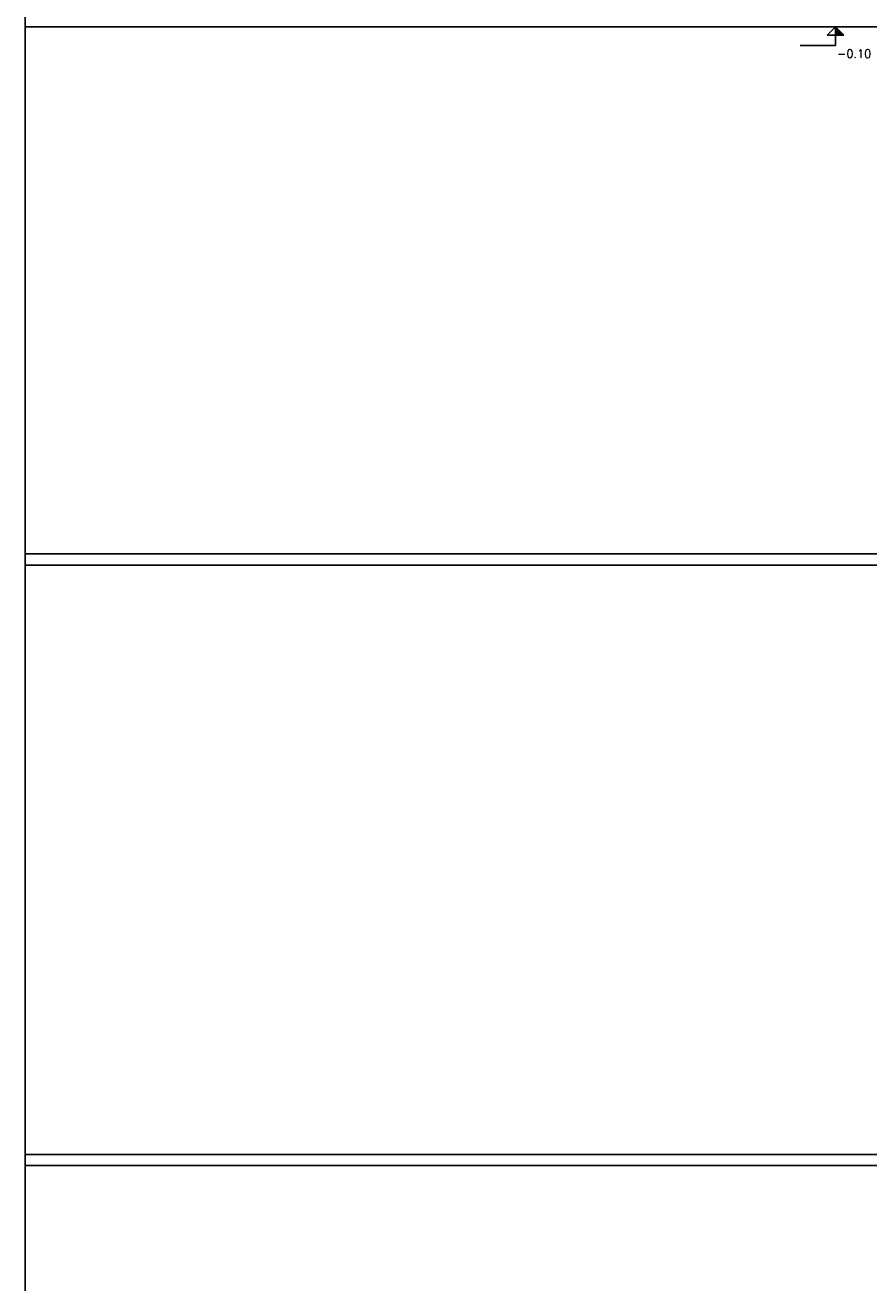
# Model space of a CAD drawing. Header units: millimetres. Extents: x -16.9 to 28.8, y -107.7 to -14.2.
# Tile 4 of 16: x -16.9 to -9.3, y -50.4 to -39.1. Entities that reach past the tile are written whole.
import ezdxf

# ---------------------------------------------------------------- set-up
doc = ezdxf.new("R2010")
doc.units = ezdxf.units.MM
doc.header["$LTSCALE"] = 0.2
for name, color, linetype in [('A MURO', 1, 'Continuous'), ('A Muro visto', 2, 'Continuous'), ('Acot-p', 2, 'Continuous')]:
    doc.layers.add(name, color=color, linetype=linetype)
doc.styles.add('ROMANS', font='romans.shx')

# ---------------------------------------------------------------- blocks, each defined once
blk = doc.blocks.new('*U4')
at = {"linetype": 'Continuous'}
blk.add_hatch(color=256, dxfattribs=at).paths.add_polyline_path([(-0.075, 2.825), (0, 2.9), (0, 2.825)])
for p, q in [((0, 2.9), (-0.075, 2.825)), ((0, 2.9), (0, 2.733)), ((0, 2.9), (0.075, 2.825)), ((-0.075, 2.825), (0.075, 2.825)), ((0, 2.733), (0.317, 2.733))]:
    blk.add_line(p, q, dxfattribs=at)
at = {"linetype": 'Continuous', "style": 'ROMANS'}
blk.add_attdef('NIVEL', (-0.014, 2.622), '', height=0.075, dxfattribs=at)

msp = doc.modelspace()

# ---------------------------------------------------------------- linework, layer by layer
at = {"layer": 'A MURO'}
for p, q in [((-16.869, -39.104), (28.799, -39.104)), ((-16.869, -43.845), (28.799, -43.845)), ((-16.869, -43.945), (28.799, -43.945))]:
    msp.add_line(p, q, dxfattribs=at)
at = {"layer": 'A Muro visto', "color": 1}
for p, q in [((28.799, -49.247, 10), (-16.869, -49.247, 10)), ((28.799, -49.347, 10), (-16.869, -49.347, 10))]:
    msp.add_line(p, q, dxfattribs=at)
at = {"layer": 'A Muro visto', "color": 5}
msp.add_lwpolyline([(-16.869, -14.174), (28.799, -14.174), (28.799, -107.67), (-16.869, -107.67)], close=True, dxfattribs=at)

# ---------------------------------------------------------------- block references
at = {"layer": 'Acot-p', "ltscale": 0.025}
ref = msp.add_blockref('*U4', (-9.579, -42.004), dxfattribs=dict(at, xscale=-1))
ref.add_attrib('NIVEL', '-0.10', (-9.564, -39.382), dxfattribs={"layer": '0', "linetype": 'Continuous', "height": 0.075, "style": 'ROMANS'})

doc.saveas('drawing.dxf')
